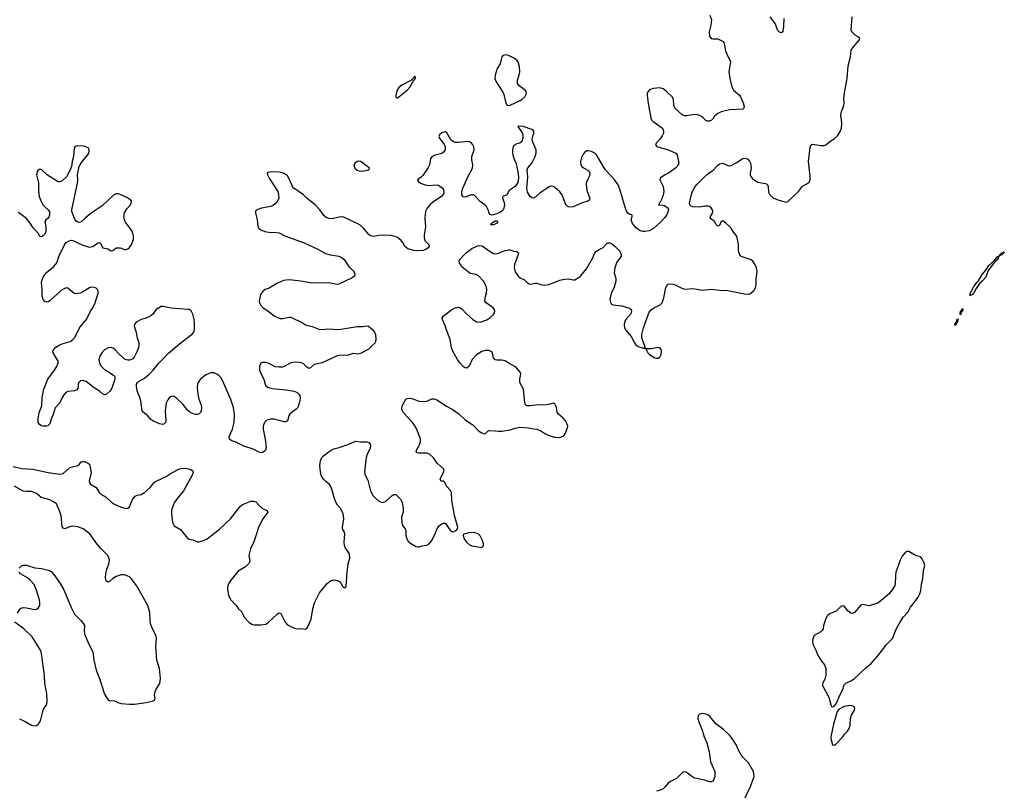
# Model space of a CAD drawing. Header units: inches. Extents: x 1474254 to 1647085, y 640389 to 772279.
# Tile 13 of 85: x 1483569 to 1495417, y 694946 to 704216. Entities that reach past the tile are written whole.
import ezdxf

# ---------------------------------------------------------------- set-up
doc = ezdxf.new("R2010")
doc.units = ezdxf.units.IN
doc.header["$MEASUREMENT"] = 0
for name, color, linetype in [('B4689', 7, 'Continuous'), ('B4699', 7, 'Continuous'), ('B4780', 7, 'Continuous'), ('B4790', 7, 'Continuous')]:
    doc.layers.add(name, color=color, linetype=linetype)

msp = doc.modelspace()

# ---------------------------------------------------------------- linework, layer by layer
at = {"layer": 'B4689', "color": 6, "elevation": 800}
for points in [[(1484604, 700000), (1484698, 699938), (1484708, 699928), (1484715, 699910), (1484713, 699890), (1484683, 699797), (1484671, 699769), (1484654, 699746), (1484610, 699709), (1484590, 699704), (1484570, 699712), (1484528, 699748), (1484466, 699786), (1484370, 699864), (1484330, 699875), (1484300, 699870), (1484280, 699850), (1484274, 699830), (1484272, 699788), (1484257, 699763), (1484228, 699752), (1484150, 699743), (1484125, 699730), (1484098, 699702), (1484075, 699665), (1484050, 699606), (1483994, 699546), (1483972, 699468), (1483947, 699410), (1483930, 699356), (1483919, 699341), (1483909, 699331), (1483893, 699327), (1483850, 699327), (1483830, 699331), (1483803, 699350), (1483792, 699372), (1483792, 699412), (1483804, 699490), (1483835, 699570), (1483841, 699670), (1483858, 699770), (1483909, 699891), (1483987, 700000)], [(1486456, 700000), (1486467, 699967), (1486507, 699890), (1486521, 699830), (1486530, 699810), (1486564, 699790), (1486610, 699778), (1486770, 699764), (1486870, 699747), (1486906, 699730), (1486929, 699710), (1486940, 699690), (1486944, 699670), (1486940, 699630), (1486914, 699550), (1486895, 699530), (1486850, 699500), (1486818, 699470), (1486807, 699450), (1486790, 699389), (1486770, 699378), (1486750, 699378), (1486630, 699410), (1486590, 699412), (1486543, 699397), (1486513, 699370), (1486498, 699330), (1486498, 699290), (1486521, 699170), (1486534, 699070), (1486531, 699049), (1486521, 699030), (1486490, 699008), (1486470, 699007), (1486450, 699012), (1486377, 699050), (1486267, 699087), (1486170, 699133), (1486113, 699153), (1486092, 699170), (1486090, 699190), (1486095, 699210), (1486131, 699290), (1486148, 699370), (1486152, 699470), (1486142, 699550), (1486110, 699647), (1486010, 699875), (1485990, 699911), (1485970, 699933), (1485949, 699949), (1485910, 699968), (1485870, 699969), (1485810, 699943), (1485743, 699890), (1485716, 699850), (1485709, 699830), (1485706, 699790), (1485712, 699710), (1485724, 699650), (1485748, 699590), (1485756, 699550), (1485751, 699509), (1485743, 699490), (1485730, 699476), (1485710, 699468), (1485690, 699468), (1485670, 699471), (1485630, 699488), (1485590, 699520), (1485530, 699591), (1485450, 699668), (1485430, 699680), (1485410, 699686), (1485390, 699683), (1485370, 699670), (1485350, 699645), (1485330, 699601), (1485320, 699510), (1485329, 699390), (1485322, 699370), (1485306, 699354), (1485290, 699347), (1485250, 699353), (1485170, 699390), (1485148, 699408), (1485111, 699451), (1485055, 699495), (1485043, 699510), (1485027, 699630), (1485016, 699670), (1484984, 699750), (1484973, 699807), (1484975, 699830), (1484985, 699850), (1484998, 699862), (1485070, 699905), (1485127, 699950), (1485168, 699992), (1485175, 700000)], [(1490000, 699599), (1489990, 699604), (1489933, 699587), (1489870, 699577), (1489810, 699582), (1489710, 699570), (1489672, 699572), (1489653, 699590), (1489643, 699643), (1489633, 699770), (1489588, 699850), (1489588, 699890), (1489601, 699950), (1489597, 699970), (1489571, 700000)], [(1483490, 698842), (1483590, 698818), (1483727, 698807), (1483910, 698770), (1484053, 698747), (1484090, 698756), (1484170, 698823), (1484190, 698835), (1484270, 698855), (1484290, 698870), (1484310, 698897), (1484330, 698903), (1484350, 698900), (1484398, 698878), (1484408, 698868), (1484413, 698853), (1484428, 698770), (1484406, 698670), (1484409, 698650), (1484422, 698630), (1484489, 698589), (1484527, 698530), (1484545, 698510), (1484610, 698474), (1484675, 698410), (1484710, 698388), (1484790, 698351), (1484850, 698335), (1484870, 698338), (1484890, 698356), (1484923, 698437), (1484957, 698483), (1484983, 698497), (1485030, 698506), (1485070, 698529), (1485138, 698590), (1485188, 698650), (1485210, 698665), (1485330, 698719), (1485390, 698759), (1485490, 698811), (1485510, 698817), (1485550, 698820), (1485619, 698810), (1485651, 698790), (1485655, 698770), (1485642, 698730), (1485541, 698550), (1485470, 698465), (1485433, 698410), (1485416, 698370), (1485397, 698310), (1485395, 698270), (1485409, 698169), (1485429, 698129), (1485504, 698084), (1485590, 697979), (1485608, 697968), (1485657, 697957), (1485710, 697935), (1485730, 697935), (1485770, 697948), (1485823, 697970), (1485972, 698088), (1486104, 698210), (1486222, 698358), (1486250, 698383), (1486350, 698424), (1486384, 698424), (1486410, 698414), (1486450, 698372), (1486490, 698337), (1486548, 698310), (1486554, 698290), (1486493, 698210), (1486441, 698110), (1486420, 698030), (1486387, 697933), (1486346, 697850), (1486327, 697770), (1486337, 697710), (1486335, 697690), (1486327, 697673), (1486286, 697634), (1486199, 697581), (1486108, 697472), (1486080, 697430), (1486069, 697390), (1486069, 697370), (1486081, 697290), (1486110, 697237), (1486172, 697170), (1486201, 697130), (1486237, 697097), (1486270, 697030), (1486330, 696966), (1486370, 696939), (1486390, 696935), (1486470, 696935), (1486530, 696944), (1486550, 696956), (1486670, 697067), (1486690, 697079), (1486712, 697072), (1486764, 696970), (1486785, 696945), (1486807, 696930), (1486876, 696896), (1486910, 696890), (1486953, 696893), (1487010, 696885), (1487030, 696902), (1487041, 696919), (1487075, 697005), (1487095, 697130), (1487118, 697202), (1487178, 697322), (1487270, 697435), (1487310, 697467), (1487350, 697477), (1487375, 697475), (1487404, 697464), (1487428, 697448), (1487450, 697406), (1487470, 697386), (1487493, 697387), (1487500, 697440), (1487504, 697530), (1487523, 697670), (1487540, 697740), (1487537, 697790), (1487487, 697867), (1487478, 697890), (1487475, 697930), (1487483, 698030), (1487477, 698050), (1487455, 698090), (1487452, 698110), (1487471, 698210), (1487460, 698270), (1487433, 698330), (1487395, 698375), (1487370, 698419), (1487351, 698470), (1487326, 698570), (1487310, 698610), (1487293, 698630), (1487250, 698663), (1487223, 698690), (1487208, 698710), (1487193, 698750), (1487179, 698850), (1487189, 698910), (1487206, 698950), (1487225, 698970), (1487275, 699010), (1487310, 699034), (1487348, 699052), (1487412, 699068), (1487531, 699109), (1487610, 699145), (1487670, 699137), (1487750, 699138), (1487770, 699130), (1487786, 699110), (1487790, 699090), (1487781, 699050), (1487751, 698990), (1487737, 698950), (1487718, 698778), (1487724, 698744), (1487758, 698678), (1487789, 698550), (1487824, 698490), (1487850, 698460), (1487890, 698424), (1487930, 698407), (1487950, 698410), (1487970, 698420), (1488050, 698493), (1488070, 698506), (1488090, 698506), (1488100, 698500), (1488150, 698449), (1488171, 698411), (1488185, 698330), (1488183, 698290), (1488164, 698230), (1488167, 698167), (1488176, 698130), (1488207, 698090), (1488214, 698074), (1488216, 698010), (1488226, 697970), (1488244, 697944), (1488270, 697920), (1488330, 697882), (1488350, 697874), (1488366, 697874), (1488410, 697887), (1488470, 697896), (1488495, 697910), (1488529, 697950), (1488547, 697993), (1488570, 698031), (1488598, 698102), (1488621, 698130), (1488650, 698152), (1488670, 698160), (1488690, 698159), (1488750, 698077), (1488770, 698061), (1488790, 698056), (1488826, 698074), (1488839, 698090), (1488841, 698110), (1488801, 698250), (1488770, 698430), (1488766, 698530), (1488753, 698554), (1488703, 698603), (1488685, 698650), (1488670, 698665), (1488650, 698664), (1488638, 698670), (1488630, 698686), (1488636, 698710), (1488668, 698770), (1488674, 698790), (1488672, 698810), (1488598, 698878), (1488547, 698947), (1488501, 698990), (1488470, 699001), (1488370, 699002), (1488342, 699010), (1488339, 699030), (1488378, 699102), (1488390, 699145), (1488391, 699170), (1488350, 699279), (1488325, 699330), (1488295, 699370), (1488188, 699488), (1488174, 699510), (1488168, 699532), (1488171, 699569), (1488216, 699650), (1488230, 699659), (1488270, 699662), (1488310, 699653), (1488370, 699629), (1488415, 699625), (1488470, 699627), (1488530, 699656), (1488556, 699656), (1488590, 699645), (1488705, 699565), (1488783, 699523), (1488853, 699473), (1488930, 699402), (1489021, 699341), (1489091, 699270), (1489130, 699245), (1489150, 699239), (1489170, 699236), (1489210, 699275), (1489290, 699272), (1489330, 699266), (1489370, 699268), (1489470, 699284), (1489530, 699302), (1489590, 699313), (1489690, 699306), (1489730, 699297), (1489792, 699292), (1489841, 699270), (1489890, 699237), (1489922, 699222), (1489990, 699198), (1490000, 699196)], [(1483562, 697618), (1483590, 697646), (1483610, 697654), (1483650, 697654), (1483750, 697621), (1483830, 697612), (1483928, 697588), (1483952, 697572), (1483981, 697541), (1484055, 697435), (1484099, 697359), (1484190, 697146), (1484230, 697066), (1484304, 696990), (1484338, 696950), (1484349, 696930), (1484343, 696870), (1484348, 696828), (1484398, 696710), (1484448, 696610), (1484461, 696510), (1484491, 696390), (1484531, 696290), (1484590, 696102), (1484630, 696038), (1484650, 696024), (1484710, 696020), (1484750, 696002), (1484790, 695991), (1484890, 695983), (1484950, 695983), (1485090, 696003), (1485163, 696017), (1485195, 696030), (1485199, 696050), (1485192, 696092), (1485197, 696130), (1485206, 696154), (1485254, 696230), (1485265, 696290), (1485252, 696410), (1485220, 696510), (1485209, 696670), (1485215, 696775), (1485206, 696810), (1485166, 696890), (1485144, 696950), (1485137, 696990), (1485135, 697085), (1485111, 697170), (1484975, 697410), (1484913, 697490), (1484890, 697512), (1484850, 697531), (1484830, 697536), (1484790, 697536), (1484730, 697516), (1484690, 697492), (1484650, 697457), (1484630, 697451), (1484610, 697465), (1484602, 697502), (1484604, 697550), (1484616, 697604), (1484642, 697670), (1484649, 697710), (1484647, 697730), (1484628, 697770), (1484549, 697849), (1484485, 697925), (1484414, 698030), (1484332, 698090), (1484270, 698117), (1484210, 698123), (1484170, 698115), (1484110, 698090), (1484090, 698098), (1484080, 698120), (1484066, 698246), (1484049, 698309), (1484010, 698390), (1483977, 698417), (1483930, 698439), (1483829, 698469), (1483770, 698515), (1483734, 698534), (1483710, 698540), (1483650, 698540), (1483610, 698546), (1483505, 698605)], [(1483542, 697078), (1483570, 697125), (1483590, 697140), (1483610, 697143), (1483650, 697140), (1483750, 697119), (1483770, 697124), (1483790, 697137), (1483810, 697170), (1483813, 697210), (1483805, 697250), (1483773, 697353), (1483743, 697423), (1483695, 697475), (1483662, 697502), (1483580, 697550), (1483563, 697570)], [(1483567, 695807), (1483634, 695774), (1483710, 695728), (1483730, 695720), (1483773, 695727), (1483795, 695745), (1483818, 695782), (1483850, 695910), (1483863, 695937), (1483893, 695970), (1483901, 696010), (1483895, 696110), (1483873, 696230), (1483869, 696330), (1483846, 696470), (1483833, 696590), (1483820, 696630), (1483720, 696790), (1483620, 696890), (1483512, 696970)]]:
    msp.add_lwpolyline(points, dxfattribs=at)
msp.add_lwpolyline([(1489030, 698047), (1488975, 698045), (1488930, 698029), (1488910, 698028), (1488904, 698010), (1488918, 697970), (1488947, 697930), (1488980, 697900), (1489010, 697887), (1489130, 697867), (1489143, 697877), (1489149, 697890), (1489149, 697911), (1489136, 697950), (1489110, 698005), (1489088, 698028), (1489050, 698044)], close=True, dxfattribs=at)
at = {"layer": 'B4699', "color": 6, "elevation": 800}
for points in [[(1490000, 699196), (1490014, 699194), (1490070, 699190), (1490090, 699196), (1490115, 699210), (1490136, 699244), (1490161, 699310), (1490163, 699330), (1490157, 699350), (1490135, 699390), (1490110, 699422), (1490051, 699471), (1490035, 699490), (1490030, 699555), (1490010, 699594), (1490000, 699599)], [(1492288, 694830), (1492364, 694990), (1492407, 695110), (1492405, 695145), (1492398, 695170), (1492337, 695277), (1492270, 695345), (1492250, 695374), (1492219, 695430), (1492193, 695490), (1492143, 695570), (1492110, 695610), (1492039, 695679), (1491944, 695744), (1491878, 695830), (1491850, 695854), (1491830, 695862), (1491790, 695868), (1491750, 695862), (1491735, 695845), (1491730, 695810), (1491740, 695770), (1491782, 695670), (1491807, 695590), (1491836, 695516), (1491864, 695410), (1491882, 695290), (1491932, 695170), (1491933, 695110), (1491923, 695077), (1491910, 695054), (1491890, 695047), (1491871, 695049), (1491810, 695068), (1491693, 695093), (1491670, 695103), (1491590, 695164), (1491570, 695168), (1491550, 695163), (1491473, 695087), (1491401, 695050), (1491373, 695030), (1491342, 694990), (1491310, 694964), (1491274, 694946), (1491230, 694934)]]:
    msp.add_lwpolyline(points, dxfattribs=at)
for points in [[(1494250, 697818), (1494230, 697810), (1494190, 697764), (1494164, 697716), (1494113, 697570), (1494107, 697530), (1494103, 697430), (1494098, 697410), (1494077, 697370), (1494030, 697308), (1493958, 697250), (1493913, 697207), (1493890, 697196), (1493790, 697166), (1493710, 697181), (1493690, 697173), (1493614, 697086), (1493590, 697074), (1493570, 697078), (1493539, 697099), (1493490, 697160), (1493470, 697164), (1493450, 697155), (1493397, 697103), (1493319, 697070), (1493291, 697050), (1493269, 697011), (1493241, 696930), (1493236, 696890), (1493227, 696870), (1493208, 696852), (1493130, 696809), (1493114, 696766), (1493110, 696730), (1493116, 696696), (1493150, 696631), (1493172, 696572), (1493211, 696510), (1493255, 696455), (1493270, 696410), (1493270, 696330), (1493257, 696283), (1493231, 696230), (1493231, 696210), (1493237, 696190), (1493305, 696065), (1493330, 695972), (1493338, 695958), (1493350, 695951), (1493370, 695958), (1493395, 695985), (1493437, 696090), (1493468, 696152), (1493490, 696215), (1493510, 696233), (1493570, 696261), (1493610, 696288), (1493750, 696420), (1493810, 696468), (1493897, 696563), (1493980, 696670), (1493990, 696690), (1494072, 696770), (1494115, 696885), (1494170, 696985), (1494200, 697030), (1494255, 697090), (1494290, 697150), (1494350, 697223), (1494382, 697270), (1494402, 697310), (1494414, 697350), (1494419, 697430), (1494436, 697490), (1494446, 697590), (1494459, 697650), (1494449, 697690), (1494429, 697730), (1494410, 697753), (1494350, 697769), (1494270, 697818)], [(1493570, 695964), (1493490, 695953), (1493430, 695922), (1493407, 695893), (1493360, 695740), (1493328, 695590), (1493328, 695568), (1493350, 695492), (1493370, 695487), (1493390, 695501), (1493470, 695584), (1493497, 695623), (1493530, 695657), (1493550, 695691), (1493564, 695730), (1493566, 695814), (1493579, 695850), (1493614, 695910), (1493618, 695930), (1493610, 695953)]]:
    msp.add_lwpolyline(points, close=True, dxfattribs=at)
at = {"layer": 'B4780', "color": 6, "elevation": 800}
for points in [[(1489410, 703793), (1489390, 703787), (1489372, 703770), (1489365, 703755), (1489350, 703687), (1489316, 703630), (1489289, 703550), (1489287, 703510), (1489303, 703470), (1489383, 703343), (1489396, 703316), (1489413, 703230), (1489429, 703189), (1489450, 703182), (1489470, 703188), (1489590, 703244), (1489610, 703257), (1489648, 703290), (1489668, 703330), (1489664, 703350), (1489651, 703370), (1489580, 703420), (1489559, 703450), (1489561, 703490), (1489581, 703550), (1489588, 703590), (1489583, 703650), (1489568, 703708), (1489551, 703731), (1489514, 703754), (1489450, 703785)], [(1488332, 703532), (1488310, 703521), (1488297, 703503), (1488274, 703486), (1488167, 703430), (1488130, 703399), (1488110, 703369), (1488094, 703310), (1488096, 703290), (1488110, 703274), (1488130, 703287), (1488230, 703370), (1488268, 703410), (1488305, 703475), (1488332, 703510)], [(1487650, 702514), (1487629, 702511), (1487603, 702490), (1487592, 702470), (1487594, 702450), (1487602, 702430), (1487630, 702405), (1487650, 702397), (1487686, 702394), (1487750, 702406), (1487769, 702411), (1487779, 702430), (1487690, 702499), (1487670, 702510)], [(1489270, 701749), (1489240, 701750), (1489246, 701770), (1489290, 701796), (1489310, 701795), (1489318, 701790), (1489313, 701770)]]:
    msp.add_lwpolyline(points, close=True, dxfattribs=at)
for points in [[(1490000, 702204), (1489990, 702209), (1489970, 702212), (1489950, 702209), (1489830, 702133), (1489765, 702075), (1489750, 702069), (1489730, 702073), (1489710, 702088), (1489681, 702141), (1489670, 702190), (1489682, 702322), (1489675, 702410), (1489685, 702435), (1489730, 702490), (1489771, 702570), (1489784, 702610), (1489784, 702650), (1489742, 702742), (1489735, 702770), (1489739, 702801), (1489754, 702850), (1489755, 702870), (1489750, 702882), (1489730, 702897), (1489629, 702931), (1489586, 702934), (1489565, 702930), (1489615, 702855), (1489624, 702830), (1489623, 702790), (1489610, 702750), (1489589, 702731), (1489550, 702721), (1489517, 702703), (1489507, 702690), (1489499, 702650), (1489500, 702610), (1489508, 702570), (1489542, 702482), (1489568, 702370), (1489573, 702310), (1489563, 702257), (1489532, 702208), (1489481, 702179), (1489460, 702160), (1489430, 702111), (1489384, 702090), (1489380, 702070), (1489398, 702018), (1489402, 701990), (1489396, 701950), (1489385, 701930), (1489367, 701910), (1489345, 701895), (1489310, 701879), (1489267, 701867), (1489250, 701866), (1489230, 701871), (1489218, 701890), (1489208, 701930), (1489185, 701970), (1489165, 701990), (1489109, 702029), (1489050, 702094), (1489030, 702108), (1489002, 702110), (1488930, 702083), (1488907, 702087), (1488890, 702110), (1488891, 702150), (1488902, 702190), (1488967, 702333), (1489019, 702430), (1489022, 702470), (1489010, 702530), (1489011, 702569), (1489037, 702650), (1489033, 702687), (1489022, 702710), (1489010, 702727), (1488990, 702744), (1488970, 702752), (1488850, 702737), (1488810, 702740), (1488787, 702747), (1488758, 702770), (1488710, 702855), (1488690, 702868), (1488650, 702855), (1488620, 702830), (1488613, 702810), (1488619, 702790), (1488675, 702715), (1488689, 702690), (1488687, 702650), (1488670, 702621), (1488650, 702606), (1488570, 702586), (1488530, 702568), (1488514, 702546), (1488500, 702470), (1488483, 702437), (1488419, 702341), (1488400, 702320), (1488356, 702290), (1488367, 702270), (1488391, 702250), (1488448, 702228), (1488490, 702221), (1488590, 702231), (1488610, 702226), (1488657, 702190), (1488669, 702170), (1488674, 702150), (1488671, 702130), (1488662, 702110), (1488645, 702090), (1488564, 702036), (1488507, 701993), (1488473, 701950), (1488453, 701910), (1488445, 701830), (1488454, 701726), (1488434, 701630), (1488434, 701590), (1488450, 701550), (1488492, 701510), (1488497, 701490), (1488484, 701470), (1488470, 701459), (1488450, 701448), (1488420, 701440), (1488350, 701437), (1488310, 701441), (1488239, 701459), (1488201, 701490), (1488185, 701530), (1488160, 701560), (1488115, 701595), (1488072, 701612), (1488030, 701620), (1487950, 701623), (1487890, 701620), (1487830, 701607), (1487790, 701615), (1487770, 701631), (1487706, 701710), (1487660, 701750), (1487470, 701839), (1487430, 701846), (1487330, 701821), (1487290, 701825), (1487257, 701837), (1487230, 701859), (1487182, 701930), (1487124, 701990), (1487030, 702066), (1486983, 702110), (1486868, 702188), (1486853, 702210), (1486810, 702303), (1486790, 702336), (1486770, 702355), (1486745, 702370), (1486690, 702382), (1486596, 702384), (1486547, 702373), (1486551, 702350), (1486570, 702310), (1486674, 702150), (1486685, 702110), (1486686, 702070), (1486680, 702050), (1486662, 702018), (1486620, 701980), (1486590, 701970), (1486479, 701950), (1486424, 701930), (1486408, 701912), (1486408, 701890), (1486426, 701810), (1486434, 701734), (1486446, 701706), (1486470, 701687), (1486518, 701670), (1486590, 701658), (1486630, 701659), (1486690, 701653), (1486758, 701618), (1486991, 701531), (1487155, 701455), (1487250, 701404), (1487308, 701388), (1487410, 701370), (1487439, 701359), (1487472, 701332), (1487529, 701249), (1487585, 701190), (1487597, 701170), (1487601, 701150), (1487596, 701130), (1487570, 701110), (1487410, 701035), (1487390, 701031), (1487310, 701045), (1487070, 701049), (1486951, 701069), (1486810, 701086), (1486776, 701084), (1486743, 701077), (1486670, 701047), (1486570, 700985), (1486524, 700970), (1486490, 700942), (1486468, 700910), (1486450, 700830), (1486453, 700810), (1486465, 700785), (1486498, 700750), (1486554, 700714), (1486630, 700653), (1486670, 700633), (1486703, 700623), (1486730, 700621), (1486810, 700638), (1486830, 700637), (1486970, 700569), (1487010, 700545), (1487090, 700526), (1487170, 700494), (1487210, 700491), (1487277, 700497), (1487410, 700491), (1487630, 700525), (1487694, 700526), (1487750, 700533), (1487768, 700528), (1487814, 700490), (1487838, 700458), (1487849, 700429), (1487853, 700367), (1487846, 700330), (1487802, 700290), (1487769, 700251), (1487670, 700200), (1487630, 700191), (1487590, 700199), (1487570, 700198), (1487510, 700175), (1487430, 700179), (1487390, 700171), (1487210, 700090), (1487112, 700070), (1487070, 700027), (1487050, 700022), (1487030, 700032), (1486990, 700070), (1486970, 700083), (1486930, 700094), (1486883, 700097), (1486833, 700090), (1486750, 700044), (1486730, 700038), (1486690, 700035), (1486642, 700042), (1486570, 700081), (1486530, 700093), (1486490, 700092), (1486470, 700083), (1486453, 700050), (1486453, 700010), (1486456, 700000)], [(1483987, 700000), (1484000, 700020), (1484015, 700045), (1484030, 700090), (1484030, 700110), (1484021, 700130), (1483973, 700210), (1483969, 700230), (1483975, 700245), (1484004, 700276), (1484050, 700304), (1484090, 700320), (1484176, 700344), (1484210, 700370), (1484227, 700390), (1484298, 700522), (1484371, 700610), (1484421, 700710), (1484449, 700751), (1484477, 700810), (1484512, 700928), (1484514, 700946), (1484506, 700970), (1484490, 700985), (1484470, 700995), (1484430, 700997), (1484409, 700990), (1484335, 700945), (1484295, 700925), (1484250, 700917), (1484230, 700922), (1484210, 700933), (1484150, 700986), (1484130, 700989), (1484070, 700961), (1483930, 700836), (1483910, 700822), (1483890, 700817), (1483870, 700826), (1483850, 700850), (1483840, 700890), (1483841, 700970), (1483832, 701050), (1483840, 701090), (1483855, 701125), (1483890, 701176), (1483976, 701244), (1484004, 701276), (1484018, 701302), (1484043, 701377), (1484102, 701498), (1484130, 701535), (1484164, 701556), (1484190, 701563), (1484210, 701560), (1484330, 701505), (1484410, 701480), (1484430, 701482), (1484450, 701489), (1484510, 701533), (1484530, 701536), (1484542, 701522), (1484570, 701470), (1484630, 701458), (1484670, 701437), (1484690, 701441), (1484730, 701470), (1484750, 701473), (1484778, 701470), (1484830, 701453), (1484850, 701452), (1484870, 701459), (1484890, 701476), (1484913, 701510), (1484938, 701570), (1484937, 701610), (1484925, 701665), (1484902, 701702), (1484840, 701780), (1484828, 701810), (1484822, 701850), (1484829, 701891), (1484860, 701940), (1484902, 701990), (1484911, 702010), (1484913, 702034), (1484906, 702046), (1484857, 702077), (1484770, 702117), (1484750, 702122), (1484730, 702121), (1484696, 702104), (1484563, 701977), (1484430, 701889), (1484358, 701830), (1484310, 701783), (1484290, 701775), (1484270, 701779), (1484250, 701793), (1484230, 701823), (1484198, 701910), (1484196, 701930), (1484266, 702250), (1484270, 702290), (1484264, 702350), (1484271, 702390), (1484286, 702450), (1484300, 702480), (1484324, 702516), (1484389, 702590), (1484400, 702610), (1484404, 702630), (1484403, 702650), (1484396, 702670), (1484370, 702686), (1484335, 702695), (1484263, 702697), (1484236, 702690), (1484225, 702670), (1484217, 702570), (1484200, 702510), (1484191, 702450), (1484184, 702430), (1484137, 702330), (1484081, 702279), (1484050, 702265), (1484030, 702266), (1484010, 702276), (1483905, 702345), (1483830, 702414), (1483804, 702416), (1483790, 702408), (1483779, 702390), (1483771, 702350), (1483794, 702254), (1483795, 702150), (1483805, 702090), (1483828, 702028), (1483847, 701990), (1483870, 701963), (1483910, 701930), (1483926, 701906), (1483926, 701870), (1483918, 701842), (1483910, 701827), (1483882, 701810), (1483873, 701790), (1483883, 701730), (1483885, 701670), (1483870, 701635), (1483850, 701616), (1483830, 701605), (1483810, 701614), (1483791, 701650), (1483732, 701712), (1483695, 701770), (1483650, 701825), (1483570, 701886), (1483550, 701897)], [(1489571, 700000), (1489546, 700030), (1489526, 700046), (1489447, 700087), (1489410, 700114), (1489370, 700121), (1489310, 700119), (1489290, 700125), (1489270, 700150), (1489263, 700190), (1489254, 700214), (1489233, 700230), (1489210, 700235), (1489170, 700236), (1489130, 700226), (1489060, 700180), (1489013, 700130), (1488978, 700050), (1488950, 700024), (1488930, 700027), (1488910, 700041), (1488867, 700087), (1488836, 700130), (1488780, 700230), (1488763, 700270), (1488750, 700369), (1488704, 700484), (1488690, 700535), (1488655, 700610), (1488654, 700630), (1488666, 700650), (1488770, 700729), (1488810, 700749), (1488850, 700758), (1488870, 700751), (1488890, 700736), (1488941, 700681), (1489021, 700610), (1489070, 700583), (1489110, 700578), (1489190, 700606), (1489228, 700630), (1489269, 700670), (1489282, 700690), (1489288, 700710), (1489283, 700730), (1489268, 700750), (1489182, 700810), (1489168, 700830), (1489169, 700869), (1489185, 700930), (1489190, 700970), (1489183, 701010), (1489150, 701070), (1489090, 701136), (1489063, 701150), (1488990, 701164), (1488890, 701245), (1488872, 701270), (1488861, 701290), (1488858, 701310), (1488867, 701333), (1488904, 701376), (1488945, 701415), (1489010, 701462), (1489070, 701493), (1489099, 701499), (1489134, 701494), (1489230, 701426), (1489270, 701405), (1489290, 701400), (1489330, 701408), (1489410, 701440), (1489450, 701448), (1489470, 701446), (1489510, 701430), (1489550, 701426), (1489561, 701421), (1489570, 701411), (1489568, 701390), (1489525, 701270), (1489519, 701230), (1489530, 701184), (1489570, 701127), (1489591, 701111), (1489645, 701085), (1489679, 701050), (1489698, 701038), (1489715, 701035), (1489770, 701046), (1489790, 701045), (1489850, 701025), (1489890, 701024), (1489931, 701029), (1490000, 701055)], [(1485175, 700000), (1485239, 700081), (1485365, 700210), (1485510, 700331), (1485650, 700437), (1485668, 700470), (1485673, 700490), (1485674, 700570), (1485669, 700610), (1485653, 700673), (1485633, 700713), (1485610, 700728), (1485591, 700731), (1485390, 700745), (1485294, 700766), (1485270, 700765), (1485210, 700730), (1485170, 700674), (1485147, 700653), (1485077, 700623), (1485030, 700608), (1484970, 700576), (1484950, 700550), (1484947, 700530), (1484966, 700470), (1484981, 700390), (1485001, 700330), (1485002, 700290), (1484992, 700250), (1484979, 700221), (1484950, 700164), (1484930, 700138), (1484913, 700127), (1484890, 700121), (1484870, 700121), (1484839, 700130), (1484770, 700188), (1484710, 700252), (1484690, 700265), (1484668, 700272), (1484632, 700268), (1484590, 700243), (1484558, 700210), (1484530, 700161), (1484523, 700130), (1484524, 700110), (1484530, 700086), (1484550, 700050), (1484590, 700009), (1484604, 700000)]]:
    msp.add_lwpolyline(points, dxfattribs=at)
at = {"layer": 'B4790', "color": 6, "elevation": 800}
for points in [[(1491875, 704270), (1491893, 704213), (1491886, 704150), (1491867, 704070), (1491870, 704018), (1491890, 703989), (1491910, 703984), (1491970, 703987), (1492033, 703953), (1492041, 703941), (1492052, 703910), (1492061, 703841), (1492099, 703759), (1492115, 703735), (1492122, 703710), (1492104, 703590), (1492114, 703510), (1492138, 703410), (1492158, 703370), (1492229, 703310), (1492243, 703290), (1492275, 703215), (1492288, 703170), (1492282, 703150), (1492270, 703141), (1492112, 703132), (1492010, 703106), (1491970, 703086), (1491930, 703057), (1491912, 703028), (1491893, 703007), (1491870, 702996), (1491850, 702995), (1491825, 703005), (1491790, 703040), (1491774, 703050), (1491730, 703070), (1491690, 703075), (1491590, 703058), (1491570, 703059), (1491536, 703076), (1491453, 703153), (1491441, 703190), (1491437, 703257), (1491425, 703285), (1491350, 703355), (1491310, 703385), (1491270, 703395), (1491190, 703388), (1491148, 703372), (1491127, 703350), (1491119, 703330), (1491119, 703310), (1491132, 703208), (1491164, 703030), (1491173, 703010), (1491192, 702990), (1491304, 702910), (1491317, 702877), (1491316, 702850), (1491301, 702819), (1491277, 702783), (1491227, 702730), (1491220, 702710), (1491237, 702690), (1491385, 702645), (1491465, 702610), (1491479, 702590), (1491486, 702570), (1491499, 702490), (1491486, 702454), (1491466, 702434), (1491390, 702376), (1491330, 702346), (1491277, 702310), (1491271, 702290), (1491311, 702211), (1491319, 702150), (1491313, 702110), (1491297, 702063), (1491277, 702023), (1491265, 702010), (1491265, 701995), (1491256, 701990), (1491310, 701986), (1491330, 701979), (1491373, 701950), (1491378, 701930), (1491356, 701870), (1491329, 701831), (1491280, 701780), (1491194, 701706), (1491142, 701678), (1491090, 701667), (1491068, 701668), (1491037, 701677), (1490993, 701710), (1490944, 701764), (1490927, 701810), (1490940, 701850), (1490939, 701859), (1490933, 701870), (1490910, 701874), (1490887, 701887), (1490871, 701911), (1490845, 701985), (1490790, 702176), (1490770, 702229), (1490730, 702284), (1490615, 702415), (1490510, 702591), (1490490, 702611), (1490450, 702631), (1490410, 702640), (1490390, 702637), (1490370, 702624), (1490350, 702598), (1490330, 702560), (1490317, 702510), (1490322, 702470), (1490335, 702450), (1490355, 702435), (1490407, 702407), (1490422, 702390), (1490430, 702370), (1490424, 702336), (1490400, 702290), (1490387, 702250), (1490389, 702191), (1490396, 702150), (1490429, 702070), (1490424, 702050), (1490406, 702034), (1490330, 702007), (1490230, 701963), (1490190, 701959), (1490170, 701965), (1490145, 701990), (1490132, 702010), (1490095, 702110), (1490070, 702146), (1490010, 702199), (1490000, 702204)], [(1490000, 701055), (1490070, 701082), (1490125, 701095), (1490170, 701097), (1490230, 701085), (1490250, 701088), (1490270, 701097), (1490317, 701130), (1490390, 701220), (1490467, 701350), (1490488, 701410), (1490498, 701422), (1490532, 701448), (1490590, 701475), (1490635, 701525), (1490650, 701531), (1490670, 701530), (1490690, 701522), (1490730, 701493), (1490791, 701431), (1490808, 701390), (1490805, 701370), (1490794, 701350), (1490761, 701310), (1490751, 701290), (1490731, 701230), (1490724, 701170), (1490742, 701102), (1490743, 701070), (1490723, 700997), (1490691, 700930), (1490677, 700890), (1490671, 700850), (1490677, 700817), (1490690, 700794), (1490705, 700785), (1490813, 700773), (1490905, 700745), (1490928, 700730), (1490932, 700710), (1490921, 700679), (1490863, 700610), (1490852, 700590), (1490843, 700550), (1490846, 700510), (1490863, 700483), (1490926, 700406), (1490966, 700330), (1490985, 700305), (1491010, 700284), (1491076, 700264), (1491096, 700264), (1491098, 700270), (1491093, 700273), (1491093, 700287), (1491063, 700363), (1491057, 700390), (1491056, 700430), (1491077, 700510), (1491126, 700654), (1491144, 700696), (1491172, 700728), (1491207, 700753), (1491270, 700780), (1491299, 700810), (1491321, 700870), (1491345, 700995), (1491359, 701021), (1491370, 701033), (1491390, 701040), (1491434, 701034), (1491464, 701024), (1491530, 700989), (1491570, 700973), (1491670, 700983), (1491790, 700961), (1491890, 700973), (1492030, 700957), (1492070, 700961), (1492310, 700915), (1492350, 700920), (1492370, 700931), (1492396, 700950), (1492410, 700967), (1492425, 700995), (1492433, 701027), (1492433, 701090), (1492444, 701190), (1492436, 701230), (1492415, 701275), (1492391, 701310), (1492370, 701326), (1492262, 701362), (1492237, 701377), (1492220, 701430), (1492220, 701510), (1492200, 701610), (1492159, 701659), (1492130, 701708), (1492110, 701730), (1492068, 701770), (1492030, 701795), (1492010, 701787), (1491990, 701740), (1491970, 701734), (1491950, 701753), (1491930, 701789), (1491883, 701823), (1491878, 701830), (1491881, 701850), (1491904, 701890), (1491908, 701910), (1491904, 701930), (1491890, 701952), (1491870, 701967), (1491850, 701973), (1491812, 701972), (1491750, 701962), (1491670, 701966), (1491650, 701972), (1491634, 701990), (1491629, 702010), (1491631, 702030), (1491656, 702130), (1491695, 702205), (1491722, 702238), (1491801, 702319), (1491850, 702361), (1491914, 702406), (1491960, 702460), (1491990, 702482), (1492031, 702491), (1492090, 702464), (1492110, 702460), (1492130, 702464), (1492190, 702494), (1492270, 702548), (1492290, 702551), (1492310, 702548), (1492330, 702537), (1492350, 702515), (1492361, 702490), (1492368, 702468), (1492370, 702430), (1492359, 702370), (1492360, 702350), (1492368, 702330), (1492383, 702310), (1492410, 702285), (1492450, 702262), (1492544, 702244), (1492558, 702238), (1492568, 702228), (1492575, 702210), (1492581, 702141), (1492595, 702110), (1492635, 702075), (1492690, 702050), (1492776, 702024), (1492790, 702022), (1492810, 702025), (1492941, 702150), (1492990, 702215), (1493070, 702258), (1493079, 702290), (1493081, 702330), (1493062, 702510), (1493082, 702678), (1493090, 702706), (1493110, 702718), (1493210, 702701), (1493250, 702704), (1493270, 702711), (1493317, 702750), (1493370, 702783), (1493410, 702820), (1493441, 702870), (1493456, 702910), (1493460, 702970), (1493448, 703070), (1493456, 703110), (1493481, 703170), (1493490, 703210), (1493488, 703270), (1493500, 703360), (1493527, 703507), (1493540, 703660), (1493567, 703770), (1493573, 703850), (1493601, 703890), (1493669, 703970), (1493679, 703990), (1493666, 704006), (1493624, 704030), (1493584, 704070), (1493575, 704090), (1493585, 704250)], [(1492763, 704230), (1492760, 704130), (1492754, 704086), (1492750, 704069), (1492730, 704060), (1492710, 704065), (1492690, 704085), (1492659, 704170), (1492600, 704250)]]:
    msp.add_lwpolyline(points, dxfattribs=at)
at = {"layer": 'B4790', "color": 6}
for points, elevation in [([(1495370, 701378), (1495362, 701382), (1495364, 701390), (1495379, 701401), (1495383, 701410), (1495404, 701416), (1495410, 701423), (1495417, 701417), (1495415, 701410), (1495398, 701402), (1495390, 701389), (1495375, 701385)], 700), ([(1495010, 700893), (1495002, 700902), (1495010, 700930), (1495019, 700941), (1495050, 701006), (1495090, 701060), (1495106, 701074), (1495150, 701150), (1495196, 701204), (1495230, 701261), (1495299, 701321), (1495330, 701363), (1495338, 701362), (1495343, 701370), (1495356, 701376), (1495359, 701370), (1495343, 701357), (1495346, 701350), (1495331, 701329), (1495319, 701321), (1495310, 701304), (1495301, 701299), (1495221, 701199), (1495200, 701130), (1495190, 701115), (1495152, 701070), (1495119, 701041), (1495078, 700982), (1495050, 700930), (1495030, 700907), (1495016, 700904)], 700), ([(1494890, 700667), (1494885, 700670), (1494884, 700684), (1494890, 700710), (1494902, 700718), (1494910, 700741), (1494917, 700737), (1494914, 700710), (1494910, 700703), (1494900, 700700)], 700), ([(1494830, 700542), (1494823, 700543), (1494821, 700550), (1494830, 700573), (1494836, 700576), (1494848, 700572), (1494842, 700582), (1494850, 700614), (1494858, 700618), (1494862, 700610), (1494855, 700605), (1494857, 700597), (1494850, 700570), (1494836, 700564), (1494836, 700550)], 700), ([(1491250, 700272), (1491170, 700255), (1491104, 700256), (1491127, 700210), (1491147, 700190), (1491210, 700150), (1491230, 700143), (1491250, 700143), (1491270, 700158), (1491287, 700190), (1491292, 700210), (1491292, 700230), (1491287, 700250), (1491270, 700270)], 800)]:
    msp.add_lwpolyline(points, close=True, dxfattribs=dict(at, elevation=elevation))

doc.saveas('drawing.dxf')
